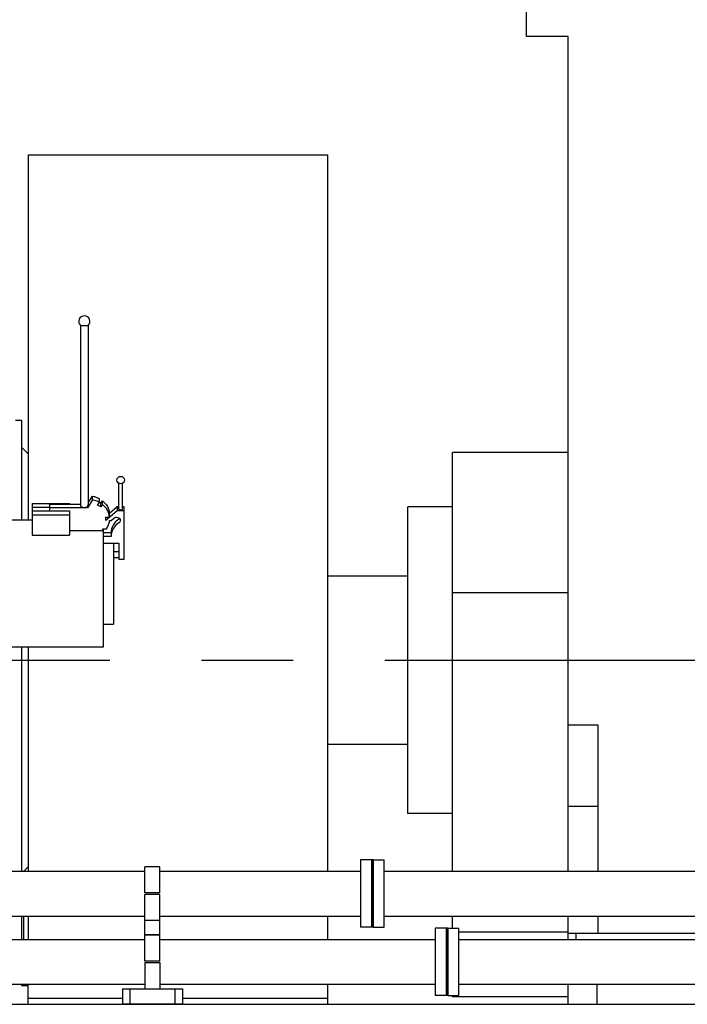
# Model space of a CAD drawing. Header units: millimetres. Extents: x 0 to 1189, y 0 to 841.
# Tile 127 of 175: x 581 to 617, y 672 to 724. Entities that reach past the tile are written whole.
import ezdxf

# ---------------------------------------------------------------- set-up
doc = ezdxf.new("R2010")
doc.units = ezdxf.units.MM
doc.header["$LTSCALE"] = 65.395
doc.linetypes.add('CENTER', pattern=[0.6, 0.375, -0.075, 0.075, -0.075])
for name, color, linetype in [('25007_040000_TLKGS_KS_V_ABL289', 7, 'CONTINUOUS'), ('25007_041000_TLKGS_KS_V_ABL290', 7, 'CONTINUOUS'), ('25007_153200_271333_ABL21', 7, 'CONTINUOUS'), ('25007_153200_84_ABL280', 7, 'CONTINUOUS'), ('25007_153200_84_ABL307', 7, 'CONTINUOUS'), ('25007_153200_84_T1_PBL296', 7, 'CONTINUOUS'), ('25007_153200_84_T1_PBL318', 7, 'CONTINUOUS'), ('25007_153202_22_ABL285', 7, 'CONTINUOUS'), ('25007_153202_22_T1_PBL297', 7, 'CONTINUOUS'), ('25007_153202_23_ABL311', 7, 'CONTINUOUS'), ('25007_153202_23_T1_PBL319', 7, 'CONTINUOUS'), ('25007_153701_26_PBL304', 7, 'CONTINUOUS'), ('25007_153701_38_PBL273', 7, 'CONTINUOUS'), ('25007_731000_20_SIMPLE1_B_ABL291', 7, 'CONTINUOUS'), ('25007_731000_20_SIMPLE1_T1_B_PBL292', 7, 'CONTINUOUS'), ('25007_733000_05_SIMPLE1_A_ABL335', 7, 'CONTINUOUS'), ('25007_733000_05_SIMPLE1_T1_A_PBL336', 7, 'CONTINUOUS'), ('25067_000000_IMO-2_SKL_PBL234', 7, 'CONTINUOUS'), ('25067_000000_TLKGS_MARKETING_ABL2', 7, 'CONTINUOUS'), ('6M25C_GENSET_GENERATOR_ABL277', 7, 'CONTINUOUS'), ('6M25C_GENSET_GENERATOR_T1_PBL278', 7, 'CONTINUOUS'), ('6M25C_GENSET_KPL_GRUNDRAHMEN_ABL95', 7, 'CONTINUOUS'), ('6M25C_GENSET_KPL_GRUNDRAHMEN_T1_PBL96', 7, 'CONTINUOUS'), ('6M25C_GENSET_SCHUTZHAUBE_ABL275', 7, 'CONTINUOUS'), ('6M25C_GENSET_SCHUTZHAUBE_T1_PBL276', 7, 'CONTINUOUS'), ('N4011-C1-105X61_PBL352', 7, 'CONTINUOUS'), ('N4011-C1-105X61_PBL353', 7, 'CONTINUOUS'), ('N4011-C1-90X61_PBL281', 7, 'CONTINUOUS'), ('N4011-C1-90X61_PBL286', 7, 'CONTINUOUS'), ('N4011-C1-90X61_PBL308', 7, 'CONTINUOUS'), ('N4011-C1-90X61_PBL312', 7, 'CONTINUOUS'), ('N4251-B90X63_PBL279', 7, 'CONTINUOUS'), ('N4251-B90X63_PBL306', 7, 'CONTINUOUS'), ('new_view_1_VBL0', 7, 'CONTINUOUS'), ('RKD3000-60_PBL298', 7, 'CONTINUOUS'), ('RKD3000-60_PBL301', 7, 'CONTINUOUS'), ('RKD3000-60_PBL314', 7, 'CONTINUOUS'), ('RKD3000-60_PBL321', 7, 'CONTINUOUS')]:
    doc.layers.add(name, color=color, linetype=linetype)

# ---------------------------------------------------------------- blocks, each defined once
blk = doc.blocks.new('25007_731000_20_SIMPLE1_T1_B_PBL292', base_point=(580.94, 687.72))
at = {"layer": '25007_731000_20_SIMPLE1_T1_B_PBL292', "color": 7, "linetype": 'Continuous'}
for p, q in [((580.6, 702.84), (580.92, 702.84)), ((580.92, 702.84), (580.92, 697.5)), ((581.28, 701.04), (580.92, 701.4)), ((580.92, 690.7), (580.92, 678.72)), ((581.28, 678.96), (581.04, 678.72)), ((580.92, 676.32), (580.92, 675.072)), ((580.92, 672.672), (580.92, 672.6)), ((580.92, 672.6), (581.28, 672.6))]:
    blk.add_line(p, q, dxfattribs=at)
blk = doc.blocks.new('25007_731000_20_SIMPLE1_B_ABL291', base_point=(580.94, 687.72))
at = {"layer": '25007_731000_20_SIMPLE1_T1_B_PBL292'}
blk.add_blockref('25007_731000_20_SIMPLE1_T1_B_PBL292', (580.94, 687.72), dxfattribs=at)
blk = doc.blocks.new('25007_733000_05_SIMPLE1_T1_A_PBL336', base_point=(578, 697.483))
at = {"layer": '25007_733000_05_SIMPLE1_T1_A_PBL336', "color": 7, "linetype": 'Continuous'}
for p, q in [((573.48, 710.06), (573.339, 709.06)), ((573.48, 710.06), (577.48, 710.06)), ((577.48, 710.06), (577.621, 709.06)), ((572.4, 709.06), (578.56, 709.06)), ((572.4, 709.06), (572.4, 702.42)), ((578.56, 709.06), (578.56, 702.42)), ((584.08, 707.9), (584.48, 707.9)), ((584.08, 707.9), (584.08, 698.257)), ((584.48, 707.9), (584.48, 698.317)), ((572.4, 703.035), (570.374, 702.794)), ((580.28, 702.64), (578.56, 702.844)), ((580.28, 701.004), (580.28, 702.64)), ((571.48, 701.98), (579.48, 701.98)), ((571.48, 701.98), (571.48, 701.54)), ((572.18, 702.42), (578.78, 702.42)), ((572.18, 702.42), (572.18, 701.98)), ((578.78, 702.42), (578.78, 701.98)), ((579.48, 701.98), (579.48, 701.14)), ((569.58, 701.9), (569.58, 686.3)), ((571.08, 701.54), (578.28, 701.54)), ((571.08, 701.54), (571.08, 698.3)), ((578.28, 701.54), (578.28, 698.3)), ((579.48, 701.14), (578.28, 701.14)), ((579.78, 701.004), (580.28, 701.004)), ((579.78, 697.5), (579.78, 701.004)), ((586.12, 698.101), (586.12, 699.465)), ((586.32, 698.101), (586.32, 699.465)), ((578.28, 698.3), (571.08, 698.3)), ((571.88, 698.3), (571.88, 688.3)), ((577.48, 698.3), (577.48, 695.375)), ((578.28, 698.3), (578.28, 688.94)), ((581.48, 698.384), (583.48, 698.384)), ((581.48, 698.384), (581.48, 696.698)), ((582.44, 698.357), (584.08, 698.357)), ((582.44, 697.984), (582.44, 698.357)), ((583.48, 698.384), (583.48, 698.357)), ((584.72, 698.577), (584.44, 698.157)), ((584.48, 698.417), (584.72, 698.777)), ((584.72, 698.577), (584.72, 698.777)), ((584.989, 698.288), (585.089, 698.438)), ((585.162, 698.201), (584.989, 698.288)), ((585.089, 698.438), (585.089, 698.638)), ((585.089, 698.438), (585.162, 698.401)), ((585.162, 698.401), (585.248, 698.53)), ((585.162, 698.201), (585.162, 698.401)), ((585.248, 698.33), (585.162, 698.201)), ((585.248, 698.33), (585.248, 698.53)), ((578.28, 697.949), (579.78, 697.949)), ((581.48, 698.184), (582.44, 698.184)), ((581.48, 697.984), (583.48, 697.984)), ((581.48, 697.784), (583.48, 697.784)), ((584.44, 698.157), (582.44, 698.157)), ((583.48, 697.984), (583.48, 697.784)), ((583.48, 697.784), (583.48, 696.698)), ((584.44, 698.157), (584.44, 698.197)), ((586.028, 698.001), (585.428, 697.481)), ((586.028, 698.201), (585.628, 697.855)), ((585.628, 697.655), (585.628, 697.855)), ((586.12, 698.201), (586.028, 698.201)), ((586.028, 698.201), (586.028, 698.001)), ((586.403, 698.001), (586.028, 698.001)), ((586.403, 698.201), (586.32, 698.201)), ((586.403, 695.403), (586.403, 698.201)), ((571.88, 697.46), (571.08, 697.185)), ((581.48, 697.5), (578.28, 697.5)), ((585.428, 697.655), (585.628, 697.655)), ((585.428, 697.481), (585.428, 697.655)), ((585.628, 697.481), (585.711, 697.481)), ((585.711, 697.481), (585.853, 697.604)), ((571.08, 697.185), (571.08, 691.015)), ((581.48, 696.698), (583.48, 696.698)), ((583.48, 696.944), (585.26, 696.944)), ((585.26, 697.031), (585.46, 697.031)), ((585.26, 696.944), (585.26, 697.031)), ((585.28, 697.031), (585.28, 690.7)), ((585.711, 696.815), (585.28, 696.815)), ((585.711, 696.815), (585.711, 696.615)), ((585.711, 696.615), (585.28, 696.615)), ((585.28, 696.269), (586.12, 696.269)), ((585.84, 696.269), (585.84, 691.928)), ((586.12, 696.269), (586.12, 695.403)), ((585.84, 695.819), (586.12, 695.819)), ((585.84, 695.499), (586.12, 695.499)), ((586.12, 695.403), (586.403, 695.403)), ((577.48, 692.825), (577.48, 688.3)), ((585.28, 691.928), (585.84, 691.928)), ((571.88, 690.74), (571.08, 691.015)), ((585.28, 690.7), (578.28, 690.7)), ((579.78, 687.196), (579.78, 690.7)), ((578.28, 690.251), (579.78, 690.251)), ((577.48, 688.94), (578.28, 688.94)), ((571.88, 688.3), (577.48, 688.3)), ((573.28, 688.3), (573.28, 687.604)), ((576.08, 688.3), (576.08, 687.604)), ((573.28, 687.604), (576.08, 687.604)), ((573.84, 687.604), (573.84, 686.604)), ((575.52, 687.604), (575.52, 686.604)), ((580.28, 687.196), (579.78, 687.196)), ((580.28, 685.56), (580.28, 687.196)), ((578.16, 686.22), (571.2, 686.22)), ((573.84, 686.604), (572.501, 686.22)), ((573.84, 686.604), (575.52, 686.604)), ((575.52, 686.604), (576.859, 686.22)), ((570.374, 685.406), (570.815, 685.354)), ((578.16, 685.18), (571.2, 685.18)), ((572.275, 685.18), (574.574, 684.906)), ((574.786, 684.906), (577.085, 685.18)), ((578.545, 685.354), (580.28, 685.56))]:
    blk.add_line(p, q, dxfattribs=at)
blk.add_circle((586.22, 699.637), 0.2, dxfattribs=at)
for centre, radius, start, end in [((584.28, 708.124), 0.3, 311.8103, 228.1897), ((570.48, 701.9), 0.9, 96.789, 180), ((570.48, 686.3), 0.9, 180, 263.211), ((571.2, 685.7), 0.52, 90, 270), ((578.16, 685.7), 0.52, 270, 90), ((574.68, 685.8), 0.9, 263.211, 276.789)]:
    blk.add_arc(centre, radius, start, end, dxfattribs=at)
blk.add_ellipse((584.28, 698.017), major_axis=(0.195, 0.315), ratio=0.145898, start_param=-0.875325, end_param=-0.231824, dxfattribs=at)
for points, knots in [([(584.72, 698.777), (584.753, 698.77), (584.88, 698.738), (585.004, 698.686), (585.089, 698.638)], [0, 0, 0, 0, 0.253178, 1, 1, 1, 1]), ([(585.089, 698.438), (585.004, 698.486), (584.88, 698.538), (584.753, 698.57), (584.72, 698.577)], [0, 0, 0, 0, 0.746822, 1, 1, 1, 1]), ([(585.248, 698.53), (585.353, 698.446), (585.532, 698.242), (585.616, 697.983), (585.628, 697.855)], [0, 0, 0, 0, 0.511084, 1, 1, 1, 1]), ([(585.628, 697.655), (585.616, 697.783), (585.532, 698.042), (585.353, 698.246), (585.248, 698.33)], [0, 0, 0, 0, 0.488916, 1, 1, 1, 1]), ([(584.28, 698.157), (584.254, 698.157), (584.205, 698.162), (584.132, 698.183), (584.08, 698.226), (584.08, 698.257)], [0, 0, 0, 0, 0.324331, 0.612802, 1, 1, 1, 1]), ([(584.44, 698.197), (584.43, 698.19), (584.38, 698.165), (584.323, 698.157), (584.28, 698.157)], [0, 0, 0, 0, 0.216549, 1, 1, 1, 1]), ([(586.12, 698.101), (586.12, 698.086), (586.151, 698.059), (586.202, 698.05), (586.261, 698.05), (586.32, 698.075), (586.32, 698.101)], [0, 0, 0, 0, 0.196321, 0.422947, 0.670307, 1, 1, 1, 1]), ([(585.46, 697.031), (585.484, 697.065), (585.568, 697.203), (585.617, 697.362), (585.628, 697.481)], [0, 0, 0, 0, 0.255459, 1, 1, 1, 1]), ([(586.118, 697.546), (585.997, 697.462), (585.79, 697.247), (585.711, 696.955), (585.711, 696.815)], [0, 0, 0, 0, 0.513228, 1, 1, 1, 1]), ([(586.118, 697.346), (585.997, 697.262), (585.79, 697.047), (585.711, 696.755), (585.711, 696.615)], [0, 0, 0, 0, 0.513228, 1, 1, 1, 1]), ([(585.853, 697.604), (585.881, 697.629), (585.955, 697.661), (586.072, 697.651), (586.168, 697.588), (586.194, 697.515), (586.194, 697.481)], [0, 0, 0, 0, 0.25594, 0.518983, 0.768743, 1, 1, 1, 1]), ([(586.194, 697.481), (586.194, 697.455), (586.179, 697.401), (586.141, 697.361), (586.118, 697.346)], [0, 0, 0, 0, 0.486772, 1, 1, 1, 1])]:
    blk.add_open_spline(points, degree=3, knots=knots, dxfattribs=at)
for points in [[(586.157, 697.581), (586.146, 697.567), (586.133, 697.556), (586.118, 697.546)], [(571.88, 692.825), (571.88, 693.25), (571.889, 694.1), (571.88, 694.95), (571.88, 695.375)], [(577.48, 695.375), (577.48, 694.95), (577.471, 694.1), (577.48, 693.25), (577.48, 692.825)]]:
    blk.add_open_spline(points, degree=3, dxfattribs=at)
blk = doc.blocks.new('25007_733000_05_SIMPLE1_A_ABL335', base_point=(578, 697.483))
at = {"layer": '25007_733000_05_SIMPLE1_T1_A_PBL336'}
blk.add_blockref('25007_733000_05_SIMPLE1_T1_A_PBL336', (578, 697.483), dxfattribs=at)
blk = doc.blocks.new('25007_041000_TLKGS_KS_V_ABL290', base_point=(558.42, 701.6))
at = {"layer": '25007_731000_20_SIMPLE1_B_ABL291'}
blk.add_blockref('25007_731000_20_SIMPLE1_B_ABL291', (580.94, 687.72), dxfattribs=at)
at = {"layer": '25007_733000_05_SIMPLE1_A_ABL335'}
blk.add_blockref('25007_733000_05_SIMPLE1_A_ABL335', (578, 697.483), dxfattribs=at)
blk = doc.blocks.new('25007_040000_TLKGS_KS_V_ABL289', base_point=(558.42, 701.59996))
at = {"layer": '25007_041000_TLKGS_KS_V_ABL290'}
blk.add_blockref('25007_041000_TLKGS_KS_V_ABL290', (558.42, 701.59996), dxfattribs=at)
blk = doc.blocks.new('25067_000000_TLKGS_MARKETING_ABL2', base_point=(484.601, 729.393))
at = {"layer": '25007_040000_TLKGS_KS_V_ABL289'}
blk.add_blockref('25007_040000_TLKGS_KS_V_ABL289', (558.42, 701.6), dxfattribs=at)
blk = doc.blocks.new('25007_153701_38_PBL273', base_point=(587.919, 672.032))
at = {"layer": '25007_153701_38_PBL273', "color": 7, "linetype": 'Continuous'}
for p, q in [((586.319, 672.432), (589.519, 672.432)), ((586.319, 672.432), (586.319, 671.632)), ((586.719, 672.432), (586.719, 671.632)), ((589.119, 672.432), (589.119, 671.632)), ((589.519, 672.432), (589.519, 671.632)), ((586.319, 671.632), (589.519, 671.632))]:
    blk.add_line(p, q, dxfattribs=at)
blk = doc.blocks.new('N4251-B90X63_PBL279', base_point=(603.673, 673.872))
at = {"layer": 'N4251-B90X63_PBL279', "color": 7, "linetype": 'Continuous'}
for p, q in [((603.713, 675.672), (603.633, 675.672)), ((603.633, 675.672), (603.633, 672.072)), ((603.713, 675.672), (603.713, 672.072)), ((603.713, 672.072), (603.633, 672.072))]:
    blk.add_line(p, q, dxfattribs=at)
blk = doc.blocks.new('N4011-C1-90X61_PBL281', base_point=(603.333, 673.872))
at = {"layer": 'N4011-C1-90X61_PBL281', "color": 7, "linetype": 'Continuous'}
for p, q in [((603.633, 675.672), (603.033, 675.672)), ((603.033, 675.672), (603.033, 672.072)), ((603.633, 675.672), (603.633, 672.072)), ((603.633, 672.072), (603.033, 672.072))]:
    blk.add_line(p, q, dxfattribs=at)
blk = doc.blocks.new('25007_153200_84_T1_PBL296', base_point=(562.233, 673.872))
at = {"layer": '25007_153200_84_T1_PBL296', "color": 7, "linetype": 'Continuous'}
for p, q in [((548.4, 675.072), (587.519, 675.072)), ((588.319, 675.072), (603.033, 675.072)), ((548.4, 672.672), (587.519, 672.672)), ((588.319, 672.672), (603.033, 672.672))]:
    blk.add_line(p, q, dxfattribs=at)
blk = doc.blocks.new('25007_153200_84_ABL280', base_point=(562.233, 673.872))
at = {"layer": '25007_153200_84_T1_PBL296'}
blk.add_blockref('25007_153200_84_T1_PBL296', (562.233, 673.872), dxfattribs=at)
at = {"layer": 'N4011-C1-90X61_PBL281'}
blk.add_blockref('N4011-C1-90X61_PBL281', (603.333, 673.872), dxfattribs=at)
blk = doc.blocks.new('N4011-C1-90X61_PBL286', base_point=(604.013, 673.872))
at = {"layer": 'N4011-C1-90X61_PBL286', "color": 7, "linetype": 'Continuous'}
for p, q in [((603.713, 675.672), (604.313, 675.672)), ((603.713, 672.072), (603.713, 675.672)), ((604.313, 672.072), (604.313, 675.672)), ((603.713, 672.072), (604.313, 672.072))]:
    blk.add_line(p, q, dxfattribs=at)
blk = doc.blocks.new('25007_153202_22_T1_PBL297', base_point=(622.393, 688.572))
at = {"layer": '25007_153202_22_T1_PBL297', "color": 7, "linetype": 'Continuous'}
for p, q in [((638.073, 701.84), (638.073, 704.472)), ((640.473, 701.84), (640.473, 704.472)), ((638.073, 678.872), (638.073, 701.04)), ((640.473, 678.872), (640.473, 701.04)), ((604.313, 675.072), (628.119, 675.072)), ((628.919, 675.072), (634.273, 675.072)), ((604.313, 672.672), (628.119, 672.672)), ((628.919, 672.672), (634.273, 672.672))]:
    blk.add_line(p, q, dxfattribs=at)
for radius in [6.2, 3.8]:
    blk.add_arc((634.273, 678.872), radius, 270, 360, dxfattribs=at)
blk = doc.blocks.new('N4011-C1-105X61_PBL352', base_point=(639.273, 704.772))
at = {"layer": 'N4011-C1-105X61_PBL352', "color": 7, "linetype": 'Continuous'}
for p, q in [((637.173, 705.072), (641.373, 705.072)), ((637.173, 705.072), (637.173, 704.472)), ((641.373, 705.072), (641.373, 704.472)), ((637.173, 704.472), (641.373, 704.472))]:
    blk.add_line(p, q, dxfattribs=at)
blk = doc.blocks.new('25007_153202_22_ABL285', base_point=(622.543, 688.572))
at = {"layer": '25007_153202_22_T1_PBL297'}
blk.add_blockref('25007_153202_22_T1_PBL297', (622.393, 688.572), dxfattribs=at)
at = {"layer": 'N4011-C1-105X61_PBL352'}
blk.add_blockref('N4011-C1-105X61_PBL352', (639.273, 704.772), dxfattribs=at)
at = {"layer": 'N4011-C1-90X61_PBL286'}
blk.add_blockref('N4011-C1-90X61_PBL286', (604.013, 673.872), dxfattribs=at)
blk = doc.blocks.new('RKD3000-60_PBL298', base_point=(587.919, 673.132))
at = {"layer": 'RKD3000-60_PBL298', "color": 7, "linetype": 'Continuous'}
for p, q in [((587.519, 673.832), (588.319, 673.832)), ((587.519, 673.832), (587.519, 672.432)), ((588.319, 673.832), (588.319, 672.432))]:
    blk.add_line(p, q, dxfattribs=at)
blk = doc.blocks.new('RKD3000-60_PBL301', base_point=(587.919, 674.612))
at = {"layer": 'RKD3000-60_PBL301', "color": 7, "linetype": 'Continuous'}
for p, q in [((588.319, 675.312), (587.519, 675.312)), ((587.519, 673.912), (587.519, 675.312)), ((588.319, 673.912), (588.319, 675.312)), ((588.319, 673.912), (587.519, 673.912))]:
    blk.add_line(p, q, dxfattribs=at)
blk = doc.blocks.new('25007_153701_26_PBL304', base_point=(587.919, 675.696))
at = {"layer": '25007_153701_26_PBL304', "color": 7, "linetype": 'Continuous'}
for p, q in [((587.519, 675.312), (587.519, 676.08)), ((588.319, 675.312), (588.319, 676.08)), ((587.519, 675.312), (588.319, 675.312))]:
    blk.add_line(p, q, dxfattribs=at)
blk = doc.blocks.new('N4251-B90X63_PBL306', base_point=(599.68, 677.52))
at = {"layer": 'N4251-B90X63_PBL306', "color": 7, "linetype": 'Continuous'}
for p, q in [((599.72, 679.32), (599.64, 679.32)), ((599.64, 679.32), (599.64, 675.72)), ((599.72, 679.32), (599.72, 675.72)), ((599.72, 675.72), (599.64, 675.72))]:
    blk.add_line(p, q, dxfattribs=at)
blk = doc.blocks.new('N4011-C1-90X61_PBL308', base_point=(599.34, 677.52))
at = {"layer": 'N4011-C1-90X61_PBL308', "color": 7, "linetype": 'Continuous'}
for p, q in [((599.64, 679.32), (599.04, 679.32)), ((599.04, 679.32), (599.04, 675.72)), ((599.64, 679.32), (599.64, 675.72)), ((599.64, 675.72), (599.04, 675.72))]:
    blk.add_line(p, q, dxfattribs=at)
blk = doc.blocks.new('25007_153200_84_T1_PBL318', base_point=(558.24, 677.52))
at = {"layer": '25007_153200_84_T1_PBL318', "color": 7, "linetype": 'Continuous'}
for p, q in [((548.4, 678.72), (587.519, 678.72)), ((588.319, 678.72), (599.04, 678.72)), ((548.4, 676.32), (587.519, 676.32)), ((588.319, 676.32), (599.04, 676.32))]:
    blk.add_line(p, q, dxfattribs=at)
blk = doc.blocks.new('25007_153200_84_ABL307', base_point=(558.24, 677.52))
at = {"layer": '25007_153200_84_T1_PBL318'}
blk.add_blockref('25007_153200_84_T1_PBL318', (558.24, 677.52), dxfattribs=at)
at = {"layer": 'N4011-C1-90X61_PBL308'}
blk.add_blockref('N4011-C1-90X61_PBL308', (599.34, 677.52), dxfattribs=at)
blk = doc.blocks.new('N4011-C1-90X61_PBL312', base_point=(600.02, 677.52))
at = {"layer": 'N4011-C1-90X61_PBL312', "color": 7, "linetype": 'Continuous'}
for p, q in [((599.72, 679.32), (600.32, 679.32)), ((599.72, 675.72), (599.72, 679.32)), ((600.32, 675.72), (600.32, 679.32)), ((599.72, 675.72), (600.32, 675.72))]:
    blk.add_line(p, q, dxfattribs=at)
blk = doc.blocks.new('25007_153202_23_T1_PBL319', base_point=(617.82, 690.42))
at = {"layer": '25007_153202_23_T1_PBL319', "color": 7, "linetype": 'Continuous'}
for p, q in [((632.92, 701.84), (632.92, 704.52)), ((635.32, 701.84), (635.32, 704.52)), ((632.92, 682.52), (632.92, 701.04)), ((635.32, 682.52), (635.32, 701.04)), ((600.32, 678.72), (628.119, 678.72)), ((628.919, 678.72), (629.12, 678.72)), ((600.32, 676.32), (628.119, 676.32)), ((628.919, 676.32), (629.12, 676.32))]:
    blk.add_line(p, q, dxfattribs=at)
for radius in [6.2, 3.8]:
    blk.add_arc((629.12, 682.52), radius, 270, 360, dxfattribs=at)
blk = doc.blocks.new('N4011-C1-105X61_PBL353', base_point=(634.12, 704.82))
at = {"layer": 'N4011-C1-105X61_PBL353', "color": 7, "linetype": 'Continuous'}
for p, q in [((632.02, 705.12), (636.22, 705.12)), ((632.02, 705.12), (632.02, 704.52)), ((636.22, 705.12), (636.22, 704.52)), ((632.02, 704.52), (636.22, 704.52))]:
    blk.add_line(p, q, dxfattribs=at)
blk = doc.blocks.new('25007_153202_23_ABL311', base_point=(617.97, 690.42))
at = {"layer": '25007_153202_23_T1_PBL319'}
blk.add_blockref('25007_153202_23_T1_PBL319', (617.82, 690.42), dxfattribs=at)
at = {"layer": 'N4011-C1-105X61_PBL353'}
blk.add_blockref('N4011-C1-105X61_PBL353', (634.12, 704.82), dxfattribs=at)
at = {"layer": 'N4011-C1-90X61_PBL312'}
blk.add_blockref('N4011-C1-90X61_PBL312', (600.02, 677.52), dxfattribs=at)
blk = doc.blocks.new('RKD3000-60_PBL314', base_point=(587.919, 676.78))
at = {"layer": 'RKD3000-60_PBL314', "color": 7, "linetype": 'Continuous'}
for p, q in [((588.319, 677.48), (587.519, 677.48)), ((587.519, 676.08), (587.519, 677.48)), ((588.319, 676.08), (588.319, 677.48)), ((588.319, 676.08), (587.519, 676.08))]:
    blk.add_line(p, q, dxfattribs=at)
blk = doc.blocks.new('RKD3000-60_PBL321', base_point=(587.919, 678.26))
at = {"layer": 'RKD3000-60_PBL321', "color": 7, "linetype": 'Continuous'}
for p, q in [((588.319, 678.96), (587.519, 678.96)), ((587.519, 677.56), (587.519, 678.96)), ((588.319, 677.56), (588.319, 678.96)), ((588.319, 677.56), (587.519, 677.56))]:
    blk.add_line(p, q, dxfattribs=at)
blk = doc.blocks.new('25007_153200_271333_ABL21', base_point=(536.51, 700.949))
at = {"layer": '25007_153200_84_ABL280'}
blk.add_blockref('25007_153200_84_ABL280', (562.233, 673.872), dxfattribs=at)
at = {"layer": '25007_153200_84_ABL307'}
blk.add_blockref('25007_153200_84_ABL307', (558.24, 677.52), dxfattribs=at)
at = {"layer": '25007_153202_22_ABL285'}
blk.add_blockref('25007_153202_22_ABL285', (622.543, 688.572), dxfattribs=at)
at = {"layer": '25007_153202_23_ABL311'}
blk.add_blockref('25007_153202_23_ABL311', (617.97, 690.42), dxfattribs=at)
at = {"layer": '25007_153701_26_PBL304'}
blk.add_blockref('25007_153701_26_PBL304', (587.919, 675.696), dxfattribs=at)
at = {"layer": '25007_153701_38_PBL273'}
blk.add_blockref('25007_153701_38_PBL273', (587.919, 672.032), dxfattribs=at)
at = {"layer": 'N4251-B90X63_PBL279'}
blk.add_blockref('N4251-B90X63_PBL279', (603.673, 673.872), dxfattribs=at)
at = {"layer": 'N4251-B90X63_PBL306'}
blk.add_blockref('N4251-B90X63_PBL306', (599.68, 677.52), dxfattribs=at)
at = {"layer": 'RKD3000-60_PBL298'}
blk.add_blockref('RKD3000-60_PBL298', (587.919, 673.132), dxfattribs=at)
at = {"layer": 'RKD3000-60_PBL301'}
blk.add_blockref('RKD3000-60_PBL301', (587.919, 674.612), dxfattribs=at)
at = {"layer": 'RKD3000-60_PBL314'}
blk.add_blockref('RKD3000-60_PBL314', (587.919, 676.78), dxfattribs=at)
at = {"layer": 'RKD3000-60_PBL321'}
blk.add_blockref('RKD3000-60_PBL321', (587.919, 678.26), dxfattribs=at)
blk = doc.blocks.new('6M25C_GENSET_KPL_GRUNDRAHMEN_T1_PBL96', base_point=(573.97, 655.6))
at = {"layer": '6M25C_GENSET_KPL_GRUNDRAHMEN_T1_PBL96', "color": 7, "linetype": 'Continuous'}
blk.add_line((551.2, 671.6), (709.36, 671.6), dxfattribs=at)
blk = doc.blocks.new('6M25C_GENSET_KPL_GRUNDRAHMEN_ABL95', base_point=(573.97, 655.6))
at = {"layer": '6M25C_GENSET_KPL_GRUNDRAHMEN_T1_PBL96'}
blk.add_blockref('6M25C_GENSET_KPL_GRUNDRAHMEN_T1_PBL96', (573.97, 655.6), dxfattribs=at)
blk = doc.blocks.new('25067_000000_IMO-2_SKL_PBL234', base_point=(578.86, 706.1))
at = {"layer": '25067_000000_IMO-2_SKL_PBL234', "color": 2, "linetype": 'CENTER'}
blk.add_line((443.4, 690), (714.32, 690), dxfattribs=at)
blk = doc.blocks.new('6M25C_GENSET_SCHUTZHAUBE_T1_PBL276', base_point=(589.16, 694.32))
at = {"layer": '6M25C_GENSET_SCHUTZHAUBE_T1_PBL276', "color": 7, "linetype": 'Continuous'}
for p, q in [((581.28, 717.04), (597.28, 717.04)), ((581.28, 717.04), (581.28, 697.5)), ((597.28, 717.04), (597.28, 678.72)), ((581.28, 690.7), (581.28, 678.72)), ((581.04, 675.072), (581.04, 676.32)), ((581.28, 676.32), (581.28, 675.072)), ((597.28, 676.32), (597.28, 675.072)), ((581.28, 671.6), (581.28, 672.672)), ((597.28, 672.672), (597.28, 671.6)), ((581.28, 671.92), (586.319, 671.92)), ((589.519, 671.92), (597.28, 671.92))]:
    blk.add_line(p, q, dxfattribs=at)
blk = doc.blocks.new('6M25C_GENSET_SCHUTZHAUBE_ABL275', base_point=(589.16, 694.32))
at = {"layer": '6M25C_GENSET_SCHUTZHAUBE_T1_PBL276'}
blk.add_blockref('6M25C_GENSET_SCHUTZHAUBE_T1_PBL276', (589.16, 694.32), dxfattribs=at)
blk = doc.blocks.new('6M25C_GENSET_GENERATOR_T1_PBL278', base_point=(655.8, 717.48))
at = {"layer": '6M25C_GENSET_GENERATOR_T1_PBL278', "color": 7, "linetype": 'Continuous'}
for p, q in [((607.92, 723.36), (607.92, 737.832)), ((610.16, 723.36), (607.92, 723.36)), ((610.16, 678.72), (610.16, 723.36)), ((610.16, 701.12), (603.96, 701.12)), ((603.96, 678.72), (603.96, 701.12)), ((603.96, 698.2), (601.58, 698.2)), ((601.58, 681.8), (601.58, 698.2)), ((601.58, 694.5), (597.28, 694.5)), ((610.16, 693.6), (603.96, 693.6)), ((611.76, 686.53), (610.16, 686.53)), ((611.76, 678.72), (611.76, 686.53)), ((601.58, 685.5), (597.28, 685.5)), ((610.16, 682.2), (611.76, 682.2)), ((603.96, 681.8), (601.58, 681.8)), ((603.96, 675.672), (603.96, 676.32)), ((610.16, 675.072), (610.16, 676.32)), ((611.76, 675.4), (611.76, 676.32)), ((610.16, 675.452), (604.313, 675.452)), ((610.16, 675.4), (628.119, 675.4)), ((610.56, 675.4), (610.56, 675.072)), ((610.16, 671.6), (610.16, 672.672)), ((611.68, 672.672), (611.68, 671.6)), ((603.96, 672), (603.96, 672.072)), ((610.16, 672), (603.96, 672))]:
    blk.add_line(p, q, dxfattribs=at)
blk = doc.blocks.new('6M25C_GENSET_GENERATOR_ABL277', base_point=(655.8, 717.48))
at = {"layer": '6M25C_GENSET_GENERATOR_T1_PBL278'}
blk.add_blockref('6M25C_GENSET_GENERATOR_T1_PBL278', (655.8, 717.48), dxfattribs=at)
blk = doc.blocks.new('NEW_VIEW_1_VBL0', base_point=(551.121, 718.688))
at = {"layer": '25007_153200_271333_ABL21'}
blk.add_blockref('25007_153200_271333_ABL21', (536.51, 700.949), dxfattribs=at)
at = {"layer": '25067_000000_IMO-2_SKL_PBL234'}
blk.add_blockref('25067_000000_IMO-2_SKL_PBL234', (578.86, 706.1), dxfattribs=at)
at = {"layer": '25067_000000_TLKGS_MARKETING_ABL2'}
blk.add_blockref('25067_000000_TLKGS_MARKETING_ABL2', (484.601, 729.393), dxfattribs=at)
at = {"layer": '6M25C_GENSET_GENERATOR_ABL277'}
blk.add_blockref('6M25C_GENSET_GENERATOR_ABL277', (655.8, 717.48), dxfattribs=at)
at = {"layer": '6M25C_GENSET_KPL_GRUNDRAHMEN_ABL95'}
blk.add_blockref('6M25C_GENSET_KPL_GRUNDRAHMEN_ABL95', (573.97, 655.6), dxfattribs=at)
at = {"layer": '6M25C_GENSET_SCHUTZHAUBE_ABL275'}
blk.add_blockref('6M25C_GENSET_SCHUTZHAUBE_ABL275', (589.16, 694.32), dxfattribs=at)

msp = doc.modelspace()

# ---------------------------------------------------------------- block references
at = {"layer": 'new_view_1_VBL0'}
msp.add_blockref('NEW_VIEW_1_VBL0', (551.12107, 718.68788), dxfattribs=at)

doc.saveas('drawing.dxf')
